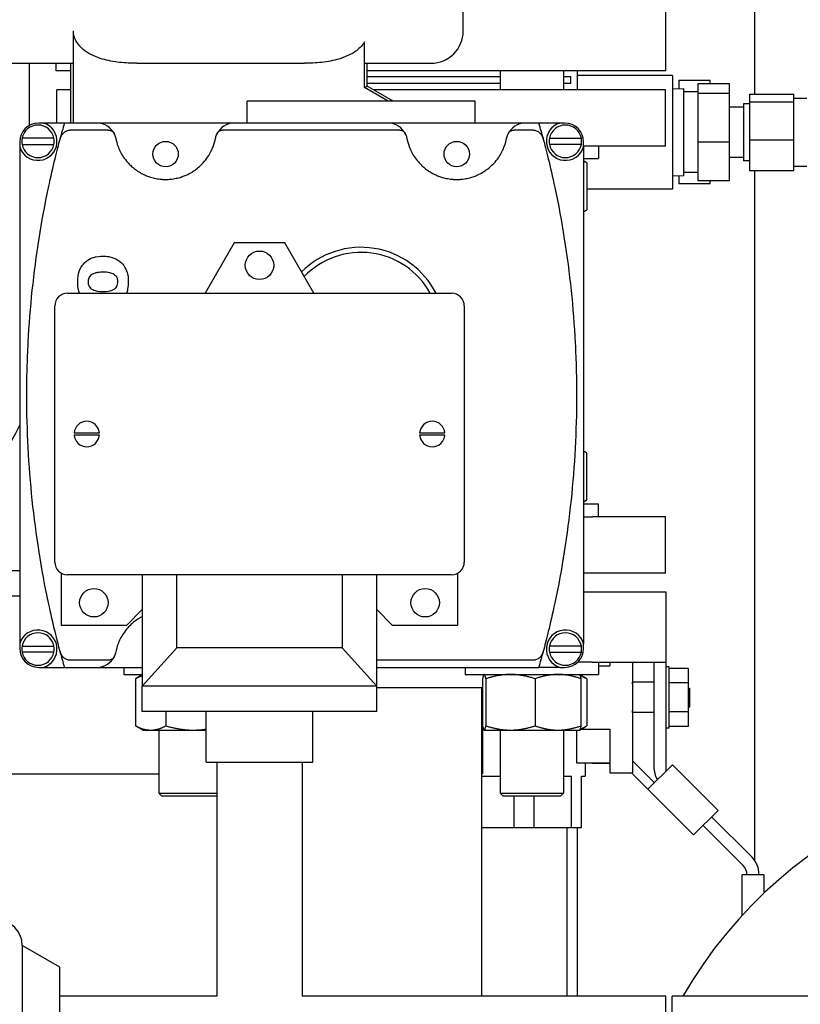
# Model space of a CAD drawing. Header units: inches. Extents: x 5 to 1128, y -85 to 748.
# Tile 105 of 256: x 227.57 to 235.25, y 187.03 to 196.72. Entities that reach past the tile are written whole.
import ezdxf

# ---------------------------------------------------------------- set-up
doc = ezdxf.new("R2010")
doc.units = ezdxf.units.IN
doc.header["$LTSCALE"] = 32
doc.header["$MEASUREMENT"] = 0
doc.layers.add('Visible (ANSI)', color=7, linetype='Continuous', lineweight=30)

msp = doc.modelspace()

# ---------------------------------------------------------------- linework, layer by layer
at = {"layer": 'Visible (ANSI)'}
for p, q in [((234.80726, 195.98434), (234.80726, 200.67117)), ((231.93676, 196.60561), (231.93676, 197.49961)), ((233.93226, 196.21306), (233.93226, 196.90306)), ((228.09767, 196.60561), (228.09767, 196.28761)), ((228.1009, 196.28761), (228.1009, 196.60561)), ((230.96586, 196.04804), (230.96586, 196.49697)), ((227.47976, 196.28761), (228.09767, 196.28761)), ((227.66963, 195.67636), (227.66963, 196.28761)), ((227.93226, 196.21306), (227.93226, 196.28761)), ((228.07326, 196.28761), (228.07326, 195.69941)), ((228.1009, 196.28761), (228.09767, 196.28761)), ((228.09767, 196.28761), (228.09767, 195.69941)), ((228.72438, 196.28761), (230.37414, 196.28761)), ((230.96586, 196.28761), (231.61876, 196.28761)), ((230.99026, 196.06213), (230.99026, 196.28761)), ((228.07326, 196.21306), (227.93226, 196.21306)), ((233.93226, 196.21306), (230.99026, 196.21306)), ((232.29914, 196.21306), (232.29914, 196.02757)), ((232.92414, 196.21306), (232.92414, 196.02757)), ((233.05726, 196.21306), (233.05726, 196.02757)), ((233.99726, 196.16867), (233.05726, 196.16867)), ((233.99726, 196.16867), (233.99726, 195.04867)), ((230.96586, 196.04804), (230.99026, 196.06213)), ((232.29914, 196.15306), (230.99026, 196.15306)), ((230.99026, 196.09056), (232.29914, 196.09056)), ((231.24819, 195.91321), (230.99026, 196.06213)), ((232.99476, 196.15306), (232.92414, 196.15306)), ((232.92414, 196.09056), (232.99476, 196.09056)), ((232.99476, 196.09056), (232.99476, 196.15306)), ((234.36726, 196.11674), (234.05726, 196.11674)), ((234.05726, 196.11674), (234.05726, 196.03643)), ((234.24726, 196.08644), (234.24726, 195.9897)), ((234.55742, 196.08644), (234.24726, 196.08644)), ((234.36726, 196.08644), (234.36726, 196.11674)), ((234.55742, 195.9897), (234.55742, 196.08644)), ((228.07326, 196.02757), (227.9362, 196.02757)), ((227.9362, 195.69941), (227.9362, 196.02757)), ((231.19939, 195.91321), (230.96586, 196.04804)), ((233.92833, 196.02757), (231.05013, 196.02757)), ((233.92833, 195.47245), (233.92833, 196.02757)), ((233.99726, 196.03455), (234.10426, 196.0379)), ((234.10426, 196.0379), (234.10426, 195.17944)), ((234.24726, 196.00517), (234.10426, 196.00517)), ((234.24726, 195.9897), (234.24726, 195.51193)), ((234.55742, 195.9897), (234.24726, 195.9897)), ((234.55742, 195.51193), (234.55742, 195.9897)), ((234.75426, 195.98434), (234.75426, 195.90827)), ((234.75426, 195.98434), (235.19128, 195.98434)), ((235.19128, 195.90827), (235.19128, 195.98434)), ((232.05426, 195.91321), (229.81016, 195.91321)), ((229.81016, 195.69941), (229.81016, 195.91321)), ((232.05426, 195.69941), (232.05426, 195.91321)), ((234.69522, 195.88927), (234.69522, 195.32807)), ((234.75426, 195.88927), (234.69522, 195.88927)), ((234.75426, 195.90827), (234.75426, 195.5326)), ((234.75426, 195.90827), (235.19128, 195.90827)), ((235.19128, 195.94267), (235.31726, 195.94267)), ((235.19128, 195.5326), (235.19128, 195.90827)), ((234.69522, 195.85617), (234.55742, 195.85617)), ((227.80471, 195.69941), (227.75971, 195.69941)), ((228.01221, 195.69941), (227.80471, 195.69941)), ((228.3336, 195.69941), (228.01221, 195.69941)), ((229.68282, 195.69941), (228.3336, 195.69941)), ((231.1986, 195.69941), (229.68282, 195.69941)), ((232.54782, 195.69941), (231.1986, 195.69941)), ((232.68221, 195.69941), (232.54782, 195.69941)), ((232.88971, 195.69941), (232.68221, 195.69941)), ((232.93471, 195.69941), (232.88971, 195.69941)), ((228.44714, 195.62941), (228.0696, 195.62941)), ((231.31214, 195.62941), (229.56929, 195.62941)), ((232.62482, 195.62941), (232.43429, 195.62941)), ((227.57221, 195.51191), (227.57221, 195.46691)), ((227.90938, 195.54941), (227.59505, 195.54941)), ((227.59505, 195.48941), (227.90938, 195.48941)), ((227.96931, 195.5422), (227.96945, 195.54272)), ((232.72497, 195.54272), (232.72511, 195.5422)), ((232.78505, 195.54941), (233.09938, 195.54941)), ((233.09938, 195.48941), (232.78505, 195.48941)), ((233.12221, 195.46691), (233.12221, 195.51191)), ((234.24726, 195.51193), (234.24726, 195.13089)), ((234.55742, 195.51193), (234.24726, 195.51193)), ((234.55742, 195.13089), (234.55742, 195.51193)), ((234.75426, 195.5326), (234.75426, 195.233)), ((234.75426, 195.5326), (235.19128, 195.5326)), ((235.19128, 195.233), (235.19128, 195.5326)), ((227.57221, 195.46691), (227.57221, 190.57691)), ((233.21235, 195.47245), (233.12221, 195.47245)), ((233.12221, 195.46691), (233.12221, 190.57691)), ((233.92833, 195.47245), (233.21235, 195.47245)), ((233.26789, 195.47245), (233.26789, 195.35045)), ((233.12221, 195.35045), (233.26789, 195.35045)), ((233.12221, 195.3263), (233.13568, 195.31853)), ((233.15193, 195.30858), (233.15193, 194.84532)), ((234.69522, 195.36117), (234.55742, 195.36117)), ((234.75426, 195.32807), (234.69522, 195.32807)), ((234.24726, 195.21217), (234.10426, 195.21217)), ((234.75426, 195.233), (235.19128, 195.233)), ((234.80726, 188.44175), (234.80726, 195.233)), ((235.19128, 195.27467), (235.31726, 195.27467)), ((233.99726, 195.18279), (234.10426, 195.17944)), ((234.05726, 195.18091), (234.05726, 195.1006)), ((234.36726, 195.1006), (234.05726, 195.1006)), ((234.55742, 195.13089), (234.24726, 195.13089)), ((234.36726, 195.1006), (234.36726, 195.13089)), ((233.99726, 195.04867), (233.15193, 195.04867)), ((233.12221, 194.82759), (233.13568, 194.83537)), ((229.68226, 194.52009), (229.39647, 194.02509)), ((230.18226, 194.52009), (229.68226, 194.52009)), ((230.46805, 194.02509), (230.18226, 194.52009)), ((228.04226, 194.02509), (231.82226, 194.02509)), ((227.91726, 191.38009), (227.91726, 193.90009)), ((231.94726, 193.90009), (231.94726, 191.38009)), ((228.10766, 192.65009), (228.13905, 192.65009)), ((228.13905, 192.63009), (228.10766, 192.63009)), ((228.13905, 192.65009), (228.32548, 192.65009)), ((228.32548, 192.63009), (228.13905, 192.63009)), ((228.32548, 192.65009), (228.35686, 192.65009)), ((228.35686, 192.63009), (228.32548, 192.63009)), ((231.50766, 192.65009), (231.53905, 192.65009)), ((231.53905, 192.63009), (231.50766, 192.63009)), ((231.53905, 192.65009), (231.72548, 192.65009)), ((231.72548, 192.63009), (231.53905, 192.63009)), ((231.72548, 192.65009), (231.75686, 192.65009)), ((231.75686, 192.63009), (231.72548, 192.63009)), ((233.12221, 192.47163), (233.14774, 192.4569)), ((233.15283, 191.99065), (233.15283, 192.45391)), ((233.12221, 191.97293), (233.14774, 191.98766)), ((233.26789, 191.94878), (233.12221, 191.94878)), ((233.26789, 191.82678), (233.26789, 191.94878)), ((233.12221, 191.82678), (233.21235, 191.82678)), ((233.92833, 191.82678), (233.21235, 191.82678)), ((233.92833, 191.27166), (233.92833, 191.82678)), ((225.09976, 191.29617), (227.57221, 191.29617)), ((227.97976, 191.27184), (227.97976, 190.76009)), ((231.82226, 191.25509), (228.04226, 191.25509)), ((228.77726, 191.25509), (228.77726, 190.16009)), ((229.11976, 190.53509), (229.11976, 191.25509)), ((230.74476, 191.25509), (230.74476, 190.53509)), ((231.08726, 190.16009), (231.08726, 191.25509)), ((231.88476, 190.76009), (231.88476, 191.27184)), ((233.92833, 191.27166), (233.12221, 191.27166)), ((227.57221, 191.04617), (225.09976, 191.04617)), ((233.12221, 191.08617), (233.93226, 191.08617)), ((233.93226, 191.08617), (233.93226, 190.39617)), ((228.62526, 190.76009), (228.77726, 190.91209)), ((231.08726, 190.91209), (231.23926, 190.76009)), ((227.97976, 190.76009), (228.62526, 190.76009)), ((231.23926, 190.76009), (231.88476, 190.76009)), ((233.93286, 190.79867), (233.93226, 190.79867)), ((233.93286, 189.32321), (233.93286, 190.79867)), ((227.57221, 190.57691), (227.57221, 190.53191)), ((227.59505, 190.55441), (227.90938, 190.55441)), ((233.09938, 190.55441), (232.78505, 190.55441)), ((233.12221, 190.53191), (233.12221, 190.57691)), ((227.90938, 190.49441), (227.59505, 190.49441)), ((227.96945, 190.5011), (227.96931, 190.50163)), ((228.77726, 190.16009), (229.11976, 190.53509)), ((230.74476, 190.53509), (229.11976, 190.53509)), ((230.74476, 190.53509), (231.08726, 190.16009)), ((232.72497, 190.5011), (232.72511, 190.50163)), ((232.78505, 190.49441), (233.09938, 190.49441)), ((228.44714, 190.41441), (228.0696, 190.41441)), ((232.62482, 190.41441), (231.08726, 190.41441)), ((233.20653, 190.39617), (233.06406, 190.39617)), ((233.20653, 190.39617), (233.93226, 190.39617)), ((233.26789, 190.39617), (233.26789, 190.27417)), ((233.26789, 190.36067), (233.37926, 190.36067)), ((233.37926, 190.39617), (233.37926, 190.36067)), ((233.60126, 190.39617), (233.60126, 189.30667)), ((233.81326, 190.39617), (233.81326, 189.36626)), ((233.96386, 190.34967), (233.93286, 190.34967)), ((233.96386, 189.74767), (233.96386, 190.34967)), ((227.75971, 190.34441), (227.80471, 190.34441)), ((227.80471, 190.34441), (228.01221, 190.34441)), ((228.01221, 190.34441), (228.3336, 190.34441)), ((228.3336, 190.34441), (228.77726, 190.34441)), ((228.59663, 190.34441), (228.59663, 190.27417)), ((228.59663, 190.27417), (228.77726, 190.27417)), ((228.77726, 190.2702), (228.72884, 190.24225)), ((231.08726, 190.34441), (232.68221, 190.34441)), ((231.95539, 190.34441), (231.95539, 190.27417)), ((231.95539, 190.27417), (233.26789, 190.27417)), ((232.14289, 190.27417), (232.14204, 190.27368)), ((232.88971, 190.34441), (232.68221, 190.34441)), ((232.88971, 190.34441), (232.93471, 190.34441)), ((233.08039, 190.27417), (233.08124, 190.27368)), ((233.08124, 190.27368), (233.13568, 190.24225)), ((234.15136, 190.33417), (233.96386, 190.33417)), ((234.15136, 190.33417), (234.15136, 190.19142)), ((228.7126, 190.2323), (228.7126, 189.76904)), ((231.08726, 190.16009), (228.77726, 190.16009)), ((228.77726, 189.91009), (228.77726, 190.16009)), ((231.08726, 189.91009), (231.08726, 190.16009)), ((232.12748, 190.2323), (232.12748, 189.76904)), ((232.15999, 190.2323), (232.15999, 189.76904)), ((232.64415, 190.2323), (232.64415, 189.76904)), ((233.0958, 190.2323), (233.0958, 189.76904)), ((233.15193, 190.2323), (233.15193, 189.76904)), ((233.60226, 190.19867), (233.60126, 190.19867)), ((233.60226, 190.17867), (233.60226, 190.19867)), ((233.81326, 190.19742), (233.60226, 190.19742)), ((233.60226, 190.17867), (233.60226, 190.15879)), ((234.15136, 190.19142), (233.96386, 190.19142)), ((234.15136, 190.19142), (234.15136, 189.90592)), ((231.08726, 190.14617), (232.12748, 190.14617)), ((232.11976, 187.10867), (232.11976, 190.14617)), ((234.15136, 190.14067), (234.16726, 190.14067)), ((234.16726, 189.95667), (234.16726, 190.14067)), ((231.08726, 189.91009), (228.77726, 189.91009)), ((229.01089, 189.91009), (229.01089, 189.76904)), ((229.40726, 189.41009), (229.40726, 189.91009)), ((230.45726, 189.41009), (230.45726, 189.91009)), ((233.60226, 189.89867), (233.60126, 189.89867)), ((233.60226, 189.93855), (233.60226, 189.91867)), ((233.60226, 189.89867), (233.60226, 189.91867)), ((233.81326, 189.89992), (233.60226, 189.89992)), ((234.15136, 189.90592), (233.96386, 189.90592)), ((234.15136, 189.95667), (234.16726, 189.95667)), ((234.15136, 189.90592), (234.15136, 189.76317)), ((228.78413, 189.72717), (228.72884, 189.75909)), ((228.78413, 189.72717), (228.86175, 189.72717)), ((228.86175, 189.72717), (229.28104, 189.72717)), ((228.94038, 189.72717), (228.94038, 189.10808)), ((229.28104, 189.72717), (229.40726, 189.72717)), ((232.14204, 189.72766), (232.11976, 189.74052)), ((232.12787, 189.73584), (232.12787, 189.29667)), ((232.14289, 189.72717), (232.14204, 189.72766)), ((232.14289, 189.72717), (232.14374, 189.72717)), ((232.14374, 189.72717), (232.40207, 189.72717)), ((232.29914, 189.72717), (232.29914, 189.10808)), ((232.40207, 189.72717), (232.86998, 189.72717)), ((232.86998, 189.72717), (233.08039, 189.72717)), ((232.92414, 189.72717), (232.92414, 189.10808)), ((233.05093, 189.72717), (233.05093, 189.40567)), ((233.08039, 189.72717), (233.08124, 189.72766)), ((233.08124, 189.72766), (233.13568, 189.75909)), ((233.09685, 189.73667), (233.37926, 189.73667)), ((233.37926, 189.73667), (233.37926, 189.30667)), ((233.96386, 189.74767), (233.93286, 189.74767)), ((234.15136, 189.76317), (233.96386, 189.76317)), ((229.40726, 189.41009), (230.45726, 189.41009)), ((229.51226, 189.41009), (229.51226, 187.10867)), ((230.35226, 189.41009), (230.35226, 187.10867)), ((233.05093, 189.40567), (233.37926, 189.40567)), ((233.13826, 189.40567), (233.13826, 189.27267)), ((233.20644, 189.40567), (233.20644, 189.40297)), ((233.20644, 189.40297), (233.37926, 189.40297)), ((233.81796, 189.2083), (233.60126, 189.425)), ((233.99629, 189.38664), (233.75453, 189.14488)), ((234.4453, 188.93762), (233.99629, 189.38664)), ((226.55726, 189.29617), (228.94038, 189.29617)), ((232.12787, 189.29667), (232.11976, 189.29667)), ((233.37926, 189.30667), (233.60126, 189.30667)), ((233.59274, 189.30667), (233.75453, 189.14488)), ((232.11976, 189.27267), (232.29914, 189.27267)), ((232.92414, 189.27267), (233.00181, 189.27267)), ((233.00181, 188.76867), (233.00181, 189.27267)), ((233.09976, 188.76867), (233.09976, 189.27267)), ((233.09976, 189.27267), (233.13826, 189.27267)), ((228.94038, 189.10808), (229.51226, 189.10808)), ((228.97168, 189.07678), (228.94038, 189.10808)), ((232.29914, 189.10808), (232.92414, 189.10808)), ((232.33044, 189.07678), (232.29914, 189.10808)), ((232.89284, 189.07678), (232.92414, 189.10808)), ((233.75453, 189.14488), (234.20354, 188.69586)), ((229.51226, 189.07678), (228.97168, 189.07678)), ((232.89284, 189.07678), (232.33044, 189.07678)), ((232.43931, 188.76867), (232.43931, 189.07678)), ((232.63522, 188.76867), (232.63522, 189.07678)), ((234.20354, 188.69586), (234.4453, 188.93762)), ((234.77564, 188.48043), (234.38188, 188.8742)), ((232.11976, 188.76867), (232.43931, 188.76867)), ((232.43931, 188.76867), (232.63522, 188.76867)), ((232.63522, 188.76867), (233.00181, 188.76867)), ((232.95726, 188.76867), (232.95726, 187.10867)), ((233.00181, 188.76867), (233.09976, 188.76867)), ((233.05726, 188.76867), (233.05726, 187.10867)), ((234.29731, 188.78963), (234.69265, 188.39428)), ((234.71226, 188.30167), (234.68226, 188.30167)), ((234.68226, 187.90454), (234.68226, 188.30167)), ((234.86586, 188.30167), (234.71226, 188.30167)), ((234.72926, 188.30589), (234.72926, 188.30167)), ((234.84886, 188.30167), (234.84886, 188.30366)), ((234.89586, 188.30167), (234.86586, 188.30167)), ((234.89586, 188.30167), (234.89586, 188.12162)), ((227.59726, 187.60867), (227.59726, 184.85867)), ((227.96726, 187.39505), (227.59726, 187.60867)), ((227.96726, 184.85867), (227.96726, 187.39505)), ((229.51226, 187.10867), (227.96726, 187.10867)), ((233.93226, 187.10867), (230.35226, 187.10867)), ((233.93226, 182.60867), (233.93226, 187.10867)), ((233.99476, 182.60867), (233.99476, 187.10867)), ((237.99476, 187.10867), (233.99476, 187.10867))]:
    msp.add_line(p, q, dxfattribs=at)
for centre, radius in [((229.00821, 195.39441), 0.125), ((231.87321, 195.39441), 0.125), ((229.93226, 194.30009), 0.14), ((228.30226, 190.98009), 0.14), ((231.56226, 190.98009), 0.14)]:
    msp.add_circle(centre, radius, dxfattribs=at)
for centre, radius, start, end in [((231.61876, 196.60561), 0.318, 270, 0), ((227.75221, 195.51941), 0.1875, 196.260205, 73.739795), ((227.75971, 195.51191), 0.1875, 90, 180), ((227.75221, 195.51941), 0.16, 10.806923, 169.193077), ((237.51506, 193.02191), 9.87285, 164.26441, 165.207002), ((228.3336, 195.51191), 0.1875, 24.050585, 90), ((229.68282, 195.51191), 0.1875, 90, 155.949415), ((231.1986, 195.51191), 0.1875, 24.050585, 90), ((232.54782, 195.51191), 0.1875, 90, 155.949415), ((223.17937, 193.02191), 9.87285, 14.792998, 15.73559), ((232.94221, 195.51941), 0.1875, 106.260205, 343.739795), ((232.94221, 195.51941), 0.16, 10.806923, 169.193077), ((232.93471, 195.51191), 0.1875, 0, 90), ((227.75221, 195.51941), 0.16, 169.193077, 190.806923), ((227.75221, 195.51941), 0.16, 190.806923, 349.193077), ((227.75221, 195.51941), 0.16, 349.193077, 10.806923), ((232.94221, 195.51941), 0.16, 169.193077, 190.806923), ((232.94221, 195.51941), 0.16, 190.806923, 349.193077), ((232.94221, 195.51941), 0.16, 349.193077, 10.806923), ((230.93221, 193.64941), 0.8275, 27.000173, 134.99737), ((230.93221, 193.64941), 0.7775, 28.893882, 135.986816), ((228.04226, 193.90009), 0.125, 90, 180), ((231.82226, 193.90009), 0.125, 0, 90), ((226.48213, 193.19867), 1.1875, 270, 336.630074), ((228.23226, 192.64009), 0.125, 4.588566, 175.411434), ((231.63226, 192.64009), 0.125, 4.588566, 175.411434), ((228.23226, 192.64009), 0.125, 184.588566, 355.411434), ((231.63226, 192.64009), 0.125, 184.588566, 355.411434), ((228.04226, 191.38009), 0.125, 180, 270), ((231.82226, 191.38009), 0.125, 270, 0), ((227.75221, 190.52441), 0.1875, 286.260205, 163.739795), ((227.75221, 190.52441), 0.16, 10.806923, 169.193077), ((232.94221, 190.52441), 0.1875, 16.260205, 253.739795), ((232.94221, 190.52441), 0.16, 10.806923, 169.193077), ((227.75221, 190.52441), 0.16, 169.193077, 190.806923), ((227.75221, 190.52441), 0.16, 349.193077, 10.806923), ((232.94221, 190.52441), 0.16, 169.193077, 190.806923), ((232.94221, 190.52441), 0.16, 349.193077, 10.806923), ((227.75971, 190.53191), 0.1875, 180, 270), ((227.75221, 190.52441), 0.16, 190.806923, 349.193077), ((237.51506, 193.02191), 9.87285, 194.792998, 195.73559), ((228.3336, 190.53191), 0.1875, 270, 335.949415), ((223.17937, 193.02191), 9.87285, 344.26441, 345.207002), ((232.94221, 190.52441), 0.16, 190.806923, 349.193077), ((232.93471, 190.53191), 0.1875, 270, 0), ((234.06326, 189.36626), 0.25, 180, 210.696901), ((237.99476, 184.85867), 4.5, 210, 150), ((234.59886, 188.30366), 0.25, 0, 45), ((234.60426, 188.30589), 0.125, 0, 45), ((227.34726, 187.60867), 0.25, 0, 180)]:
    msp.add_arc(centre, radius, start, end, dxfattribs=at)
for centre, major_axis, ratio, start_param, end_param in [((228.07031, 195.39523), (0.43471, 0.19266), 0.6279586, 6.2815618, 6.2848095), ((229.94748, 195.39462), (-0.43608, 0.19327), 0.6269713, 6.2815641, 6.2848066), ((230.93399, 195.39464), (0.43604, 0.19325), 0.6270018, 6.2815638, 6.2848065), ((232.81319, 195.39431), (-0.43679, 0.19358), 0.6264615, 6.2815651, 6.284805), ((228.06941, 190.649), (-0.43561, 0.19306), 0.6273059, 3.1399703, 3.1432146)]:
    msp.add_ellipse(centre, major_axis=major_axis, ratio=ratio, start_param=start_param, end_param=end_param, dxfattribs=at)
for points, knots in [([(228.72438, 196.28761), (228.67087, 196.28761), (228.61206, 196.28983), (228.49563, 196.30271), (228.43802, 196.31352), (228.3576, 196.33722), (228.32622, 196.34844), (228.26614, 196.37631), (228.23749, 196.39304), (228.19652, 196.42355), (228.17934, 196.43851), (228.14894, 196.47188), (228.13578, 196.49033), (228.1185, 196.52271), (228.11184, 196.53888), (228.10303, 196.57235), (228.1009, 196.58966), (228.1009, 196.60561)], [-5.6439662, -5.6439662, -5.6439662, -5.6439662, -5.2361589, -5.2361589, -4.8283515, -4.8283515, -4.59727, -4.59727, -4.3661885, -4.3661885, -4.2080571, -4.2080571, -4.0499257, -4.0499257, -3.9283825, -3.9283825, -3.8068394, -3.8068394, -3.8068394, -3.8068394]), ([(230.96586, 196.49697), (230.95707, 196.48258), (230.94636, 196.46834), (230.91919, 196.43851), (230.902, 196.42355), (230.86104, 196.39304), (230.83238, 196.37631), (230.77231, 196.34844), (230.74093, 196.33722), (230.6605, 196.31352), (230.6029, 196.30271), (230.48647, 196.28983), (230.42766, 196.28761), (230.37414, 196.28761)], [-11.1438546, -11.1438546, -11.1438546, -11.1438546, -11.0193005, -11.0193005, -10.8611691, -10.8611691, -10.6300876, -10.6300876, -10.3990061, -10.3990061, -9.9911987, -9.9911987, -9.5833913, -9.5833913, -9.5833913, -9.5833913]), ([(227.96945, 195.54272), (227.9725, 195.55409), (227.9771, 195.5654), (227.98937, 195.58611), (227.99704, 195.5959), (228.016, 195.6127), (228.0264, 195.61909), (228.04258, 195.62532), (228.04802, 195.6269), (228.0589, 195.62891), (228.06422, 195.62941), (228.0696, 195.62941)], [0.000001, 0.000001, 0.000001, 0.000001, 0.12468636, 0.12468636, 0.24253264, 0.24253264, 0.35764318, 0.35764318, 0.4114432, 0.4114432, 0.46081147, 0.46081147, 0.46081147, 0.46081147]), ([(228.44714, 195.62941), (228.44999, 195.62941), (228.45281, 195.62918), (228.45857, 195.62825), (228.46146, 195.62753), (228.47053, 195.62452), (228.47617, 195.62146), (228.48639, 195.61406), (228.49093, 195.60956), (228.49888, 195.59964), (228.50223, 195.59404), (228.50482, 195.58833)], [0, 0, 0, 0, 0.02169341, 0.02169341, 0.0450062, 0.0450062, 0.09803497, 0.09803497, 0.15604698, 0.15604698, 0.22012066, 0.22012066, 0.22012066, 0.22012066]), ([(229.5116, 195.58833), (229.5142, 195.59404), (229.51755, 195.59964), (229.5255, 195.60956), (229.53004, 195.61405), (229.54026, 195.62146), (229.54589, 195.62452), (229.55497, 195.62753), (229.55786, 195.62825), (229.56362, 195.62918), (229.56644, 195.62941), (229.56929, 195.62941)], [0.000001, 0.000001, 0.000001, 0.000001, 0.06460042, 0.06460042, 0.12308943, 0.12308943, 0.17656559, 0.17656559, 0.20007479, 0.20007479, 0.22195075, 0.22195075, 0.22195075, 0.22195075]), ([(231.31214, 195.62941), (231.31499, 195.62941), (231.31781, 195.62918), (231.32357, 195.62825), (231.32646, 195.62753), (231.33553, 195.62452), (231.34117, 195.62146), (231.35139, 195.61406), (231.35593, 195.60956), (231.36388, 195.59964), (231.36723, 195.59404), (231.36982, 195.58833)], [0, 0, 0, 0, 0.02169341, 0.02169341, 0.0450062, 0.0450062, 0.09803497, 0.09803497, 0.15604697, 0.15604697, 0.22012066, 0.22012066, 0.22012066, 0.22012066]), ([(232.3766, 195.58833), (232.3792, 195.59404), (232.38255, 195.59964), (232.3905, 195.60956), (232.39504, 195.61405), (232.40526, 195.62146), (232.41089, 195.62452), (232.41997, 195.62753), (232.42286, 195.62825), (232.42862, 195.62918), (232.43144, 195.62941), (232.43429, 195.62941)], [0.000001, 0.000001, 0.000001, 0.000001, 0.06460042, 0.06460042, 0.12308943, 0.12308943, 0.17656559, 0.17656559, 0.20007479, 0.20007479, 0.22195075, 0.22195075, 0.22195075, 0.22195075]), ([(232.62482, 195.62941), (232.63021, 195.62941), (232.63553, 195.62891), (232.64641, 195.6269), (232.65184, 195.62532), (232.66802, 195.61909), (232.67842, 195.61271), (232.69738, 195.5959), (232.70505, 195.58612), (232.71733, 195.5654), (232.72192, 195.55409), (232.72497, 195.54272)], [0, 0, 0, 0, 0.04100523, 0.04100523, 0.08569076, 0.08569076, 0.18129918, 0.18129918, 0.2792128, 0.2792128, 0.38281137, 0.38281137, 0.38281137, 0.38281137]), ([(227.85587, 195.06475), (227.87885, 195.1734), (227.90062, 195.26745), (227.93919, 195.42662), (227.95599, 195.49174), (227.96931, 195.5422)], [0, 0, 0, 0, 0.027475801, 0.027475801, 0.054951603, 0.054951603, 0.054951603, 0.054951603]), ([(228.51759, 195.54805), (228.52226, 195.52424), (228.52928, 195.49723), (228.54643, 195.45201), (228.55327, 195.43616), (228.57001, 195.40291), (228.57991, 195.38551), (228.60408, 195.3492), (228.61831, 195.3303), (228.64469, 195.30086), (228.65436, 195.29085), (228.67579, 195.27063), (228.68756, 195.26041), (228.71394, 195.23984), (228.72854, 195.22948), (228.75366, 195.21395), (228.76257, 195.20878), (228.78182, 195.19847), (228.79219, 195.19332), (228.81472, 195.18321), (228.82681, 195.17827), (228.84677, 195.17114), (228.85373, 195.16882), (228.86842, 195.16429), (228.87618, 195.16209), (228.90076, 195.15581), (228.91855, 195.15209), (228.94896, 195.14783), (228.95956, 195.14667), (228.97594, 195.14543), (228.98149, 195.1451), (228.99281, 195.14462), (228.99856, 195.14448), (229.01562, 195.14434), (229.02689, 195.14464), (229.04366, 195.14564), (229.04923, 195.14607), (229.06006, 195.14708), (229.06533, 195.14766), (229.08074, 195.14959), (229.0905, 195.15114), (229.10922, 195.15463), (229.11808, 195.15656), (229.14309, 195.16264), (229.15794, 195.16714), (229.18538, 195.17663), (229.19775, 195.18156), (229.23191, 195.19656), (229.251, 195.20686), (229.28511, 195.22761), (229.30009, 195.2381), (229.32696, 195.25881), (229.33886, 195.26906), (229.36051, 195.2893), (229.37023, 195.29928), (229.39689, 195.32877), (229.41136, 195.34783), (229.4359, 195.38447), (229.44593, 195.40202), (229.46288, 195.43553), (229.46978, 195.45149), (229.48709, 195.49699), (229.49414, 195.52414), (229.49884, 195.54805)], [0, 0, 0, 0, 0.01360987, 0.01360987, 0.0204148, 0.0204148, 0.02721973, 0.02721973, 0.03402466, 0.03402466, 0.03742713, 0.03742713, 0.0408296, 0.0408296, 0.04423206, 0.04423206, 0.0459333, 0.0459333, 0.04763453, 0.04763453, 0.04933576, 0.04933576, 0.05018638, 0.05018638, 0.051037, 0.051037, 0.05273823, 0.05273823, 0.05358885, 0.05358885, 0.05401416, 0.05401416, 0.05443946, 0.05443946, 0.05529008, 0.05529008, 0.05571539, 0.05571539, 0.0561407, 0.0561407, 0.05699131, 0.05699131, 0.05784193, 0.05784193, 0.05954316, 0.05954316, 0.0612444, 0.0612444, 0.06464686, 0.06464686, 0.06804933, 0.06804933, 0.0714518, 0.0714518, 0.07485426, 0.07485426, 0.0816592, 0.0816592, 0.08846413, 0.08846413, 0.09526906, 0.09526906, 0.10887893, 0.10887893, 0.10887893, 0.10887893]), ([(231.38259, 195.54805), (231.38717, 195.5247), (231.39402, 195.49827), (231.41058, 195.4541), (231.41717, 195.43862), (231.43325, 195.40618), (231.44273, 195.38921), (231.46577, 195.35383), (231.47931, 195.33542), (231.50424, 195.30675), (231.51335, 195.297), (231.53351, 195.27726), (231.54455, 195.26728), (231.56917, 195.24716), (231.58274, 195.23703), (231.61356, 195.21672), (231.63075, 195.20655), (231.66118, 195.19146), (231.67212, 195.18646), (231.69581, 195.17677), (231.70858, 195.17206), (231.73694, 195.16311), (231.75269, 195.15883), (231.77875, 195.15334), (231.78786, 195.15166), (231.80724, 195.14869), (231.81752, 195.14741), (231.82806, 195.14646)], [0, 0, 0, 0, 0.013348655, 0.013348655, 0.020022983, 0.020022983, 0.026697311, 0.026697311, 0.033371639, 0.033371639, 0.036708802, 0.036708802, 0.040045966, 0.040045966, 0.04338313, 0.04338313, 0.046720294, 0.046720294, 0.048388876, 0.048388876, 0.050057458, 0.050057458, 0.05172604, 0.05172604, 0.052560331, 0.052560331, 0.053394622, 0.053394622, 0.053394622, 0.053394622]), ([(231.91836, 195.14646), (231.92899, 195.14742), (231.93905, 195.14867), (231.9583, 195.15161), (231.96754, 195.15331), (231.99374, 195.15883), (232.00914, 195.16301), (232.03749, 195.17194), (232.05043, 195.1767), (232.07405, 195.18634), (232.08482, 195.19126), (232.11497, 195.20617), (232.1322, 195.21631), (232.15544, 195.23158), (232.16275, 195.23669), (232.17655, 195.24685), (232.18305, 195.25191), (232.2139, 195.27706), (232.23344, 195.29674), (232.2667, 195.33489), (232.28034, 195.35339), (232.30353, 195.38891), (232.31305, 195.40593), (232.32919, 195.43847), (232.3358, 195.45398), (232.3524, 195.49823), (232.35925, 195.52469), (232.36384, 195.54805)], [0.055681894, 0.055681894, 0.055681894, 0.055681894, 0.056513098, 0.056513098, 0.057344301, 0.057344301, 0.059006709, 0.059006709, 0.060669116, 0.060669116, 0.062331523, 0.062331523, 0.065656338, 0.065656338, 0.067318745, 0.067318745, 0.068981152, 0.068981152, 0.075630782, 0.075630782, 0.082280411, 0.082280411, 0.08893004, 0.08893004, 0.095579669, 0.095579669, 0.108878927, 0.108878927, 0.108878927, 0.108878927]), ([(232.72511, 195.5422), (232.73843, 195.49174), (232.75523, 195.42662), (232.7938, 195.26745), (232.81558, 195.1734), (232.83855, 195.06475)], [0, 0, 0, 0, 0.027475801, 0.027475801, 0.054951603, 0.054951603, 0.054951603, 0.054951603]), ([(231.82806, 195.14646), (231.83174, 195.14612), (231.83545, 195.14583), (231.83919, 195.14557), (231.84291, 195.14532), (231.84665, 195.14511), (231.85041, 195.14493), (231.85795, 195.14459), (231.86559, 195.14441), (231.87324, 195.14441), (231.88087, 195.14441), (231.88846, 195.14459), (231.89598, 195.14493), (231.89975, 195.1451), (231.9035, 195.14532), (231.90723, 195.14557), (231.91097, 195.14583), (231.91469, 195.14612), (231.91836, 195.14646)], [0, 0, 0, 0, 0.000290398, 0.000290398, 0.000290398, 0.0005790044, 0.0005790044, 0.0005790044, 0.0011578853, 0.0011578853, 0.0011578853, 0.001735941, 0.001735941, 0.001735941, 0.0020256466, 0.0020256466, 0.0020256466, 0.0023160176, 0.0023160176, 0.0023160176, 0.0023160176]), ([(227.64221, 193.02191), (227.64221, 193.10819), (227.64334, 193.19467), (227.6479, 193.36805), (227.65132, 193.45466), (227.66494, 193.71342), (227.6785, 193.88483), (227.73229, 194.3959), (227.78558, 194.73239), (227.85587, 195.06475)], [0.054789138, 0.054789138, 0.054789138, 0.054789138, 0.061306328, 0.061306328, 0.067823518, 0.067823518, 0.080857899, 0.080857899, 0.106926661, 0.106926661, 0.106926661, 0.106926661]), ([(232.83855, 195.06475), (232.90905, 194.73144), (232.96244, 194.39398), (233.01623, 193.88142), (233.02976, 193.7095), (233.04331, 193.44998), (233.0467, 193.3631), (233.05118, 193.18924), (233.05226, 193.10252), (233.052, 192.66998), (233.03366, 192.3273), (232.96216, 191.64837), (232.90899, 191.31213), (232.83855, 190.97908)], [0.00236789, 0.00236789, 0.00236789, 0.00236789, 0.02867585, 0.02867585, 0.04182983, 0.04182983, 0.04840682, 0.04840682, 0.05498381, 0.05498381, 0.08129178, 0.08129178, 0.10759974, 0.10759974, 0.10759974, 0.10759974]), ([(228.14282, 194.13668), (228.14349, 194.17902), (228.14857, 194.22052), (228.1803, 194.2928), (228.19959, 194.31417), (228.23926, 194.35182), (228.26581, 194.36459), (228.32974, 194.38882), (228.36931, 194.38943), (228.39228, 194.38984)], [-0.33239635, -0.33239635, -0.33239635, -0.33239635, -0.28879425, -0.28879425, -0.25097577, -0.25097577, -0.17501876, -0.17501876, 0, 0, 0, 0]), ([(228.39228, 194.38984), (228.4065, 194.38961), (228.41747, 194.38943), (228.44416, 194.38638), (228.45744, 194.38404), (228.4857, 194.37715), (228.5115, 194.36948), (228.56729, 194.33386), (228.58561, 194.31287), (228.61353, 194.27374), (228.62348, 194.24942), (228.63173, 194.22018), (228.63347, 194.21276), (228.64076, 194.17554), (228.641, 194.15171), (228.64124, 194.13668)], [-0.44922694, -0.44922694, -0.44922694, -0.44922694, -0.39646711, -0.39646711, -0.3495968, -0.3495968, -0.29123156, -0.29123156, -0.23086112, -0.23086112, -0.14432858, -0.14432858, -0.11527226, -0.11527226, 0, 0, 0, 0]), ([(228.39314, 194.23162), (228.37631, 194.23134), (228.358, 194.23104), (228.3277, 194.22598), (228.31666, 194.22333), (228.2916, 194.21456), (228.28382, 194.20927), (228.27744, 194.20491)], [-0.17404172, -0.17404172, -0.17404172, -0.17404172, -0.09926056, -0.09926056, -0.05897577, -0.05897577, 0, 0, 0, 0]), ([(228.50786, 194.20417), (228.50049, 194.2094), (228.48645, 194.21929), (228.4366, 194.23143), (228.41308, 194.23152), (228.39314, 194.23162)], [-0.31461119, -0.31461119, -0.31461119, -0.31461119, -0.15190685, -0.15190685, 0, 0, 0, 0]), ([(228.16135, 194.0251), (228.1567, 194.03719), (228.15178, 194.05319), (228.1434, 194.10051), (228.14309, 194.11966), (228.14282, 194.13668)], [-0.23886891, -0.23886891, -0.23886891, -0.23886891, -0.13054926, -0.13054926, 0, 0, 0, 0]), ([(228.27744, 194.20491), (228.27238, 194.201), (228.26702, 194.19687), (228.25958, 194.18733), (228.25539, 194.18139), (228.24697, 194.15898), (228.246, 194.14742), (228.24567, 194.13668)], [-0.28285262, -0.28285262, -0.28285262, -0.28285262, -0.14531996, -0.14531996, -0.0823859, -0.0823859, 0, 0, 0, 0]), ([(228.24567, 194.13668), (228.24603, 194.11944), (228.24873, 194.10782), (228.25342, 194.09561), (228.2563, 194.09005), (228.26608, 194.07798), (228.27049, 194.07413), (228.27534, 194.06993)], [-0.18869239, -0.18869239, -0.18869239, -0.18869239, -0.10404925, -0.10404925, -0.04901436, -0.04901436, 0, 0, 0, 0]), ([(228.50662, 194.06807), (228.51346, 194.07366), (228.5202, 194.07923), (228.52996, 194.09552), (228.53346, 194.10273), (228.53814, 194.12364), (228.53824, 194.13233), (228.53839, 194.13791)], [-0.17373579, -0.17373579, -0.17373579, -0.17373579, -0.08595963, -0.08595963, -0.04281867, -0.04281867, 0, 0, 0, 0]), ([(228.53839, 194.13791), (228.53788, 194.14773), (228.5375, 194.15762), (228.52956, 194.18039), (228.52515, 194.18664), (228.51817, 194.19598), (228.51273, 194.20029), (228.50786, 194.20417)], [-0.084355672, -0.084355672, -0.084355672, -0.084355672, -0.064508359, -0.064508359, -0.047624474, -0.047624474, 0, 0, 0, 0]), ([(228.64124, 194.13668), (228.64091, 194.11594), (228.63994, 194.09208), (228.63098, 194.0489), (228.62695, 194.03586), (228.62282, 194.02506)], [-0.446340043, -0.446340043, -0.446340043, -0.446340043, -0.416208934, -0.416208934, -0.398848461, -0.398848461, -0.398848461, -0.398848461]), ([(228.27534, 194.06993), (228.28552, 194.06271), (228.29319, 194.05768), (228.34335, 194.04237), (228.3715, 194.042), (228.39314, 194.04174)], [-0.28651476, -0.28651476, -0.28651476, -0.28651476, -0.1649188, -0.1649188, 0, 0, 0, 0]), ([(228.39314, 194.04174), (228.41185, 194.04185), (228.43409, 194.04203), (228.47963, 194.05298), (228.48762, 194.05696), (228.49878, 194.06274), (228.50202, 194.06493), (228.50662, 194.06807)], [-0.19828125, -0.19828125, -0.19828125, -0.19828125, -0.10230831, -0.10230831, -0.04254504, -0.04254504, 0, 0, 0, 0]), ([(227.85587, 190.97908), (227.78523, 191.31308), (227.73197, 191.65028), (227.66046, 192.33118), (227.64221, 192.67486), (227.64221, 193.02191)], [0.002354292, 0.002354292, 0.002354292, 0.002354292, 0.028571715, 0.028571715, 0.054789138, 0.054789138, 0.054789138, 0.054789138]), ([(227.96931, 190.50163), (227.95599, 190.55209), (227.93919, 190.61721), (227.90062, 190.77638), (227.87885, 190.87043), (227.85587, 190.97908)], [0, 0, 0, 0, 0.027475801, 0.027475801, 0.054951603, 0.054951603, 0.054951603, 0.054951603]), ([(232.83855, 190.97908), (232.81558, 190.87043), (232.7938, 190.77638), (232.75523, 190.61721), (232.73843, 190.55209), (232.72511, 190.50163)], [0, 0, 0, 0, 0.027475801, 0.027475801, 0.054951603, 0.054951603, 0.054951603, 0.054951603]), ([(228.77726, 190.8429), (228.76691, 190.83751), (228.75736, 190.83206), (228.73131, 190.81622), (228.71633, 190.80573), (228.68947, 190.78502), (228.67756, 190.77477), (228.65592, 190.75453), (228.64619, 190.74455), (228.61953, 190.71506), (228.60507, 190.69599), (228.58053, 190.65936), (228.5705, 190.64181), (228.55355, 190.6083), (228.54665, 190.59234), (228.52934, 190.54683), (228.52228, 190.51969), (228.51759, 190.49578)], [0.062854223, 0.062854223, 0.062854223, 0.062854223, 0.064646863, 0.064646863, 0.06804933, 0.06804933, 0.071451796, 0.071451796, 0.074854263, 0.074854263, 0.081659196, 0.081659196, 0.088464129, 0.088464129, 0.095269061, 0.095269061, 0.108878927, 0.108878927, 0.108878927, 0.108878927]), ([(228.0696, 190.41441), (228.06422, 190.41441), (228.0589, 190.41492), (228.04802, 190.41693), (228.04258, 190.41851), (228.02641, 190.42474), (228.016, 190.43112), (227.99705, 190.44792), (227.98937, 190.45771), (227.9771, 190.47843), (227.9725, 190.48973), (227.96945, 190.5011)], [0, 0, 0, 0, 0.04100523, 0.04100523, 0.08569076, 0.08569076, 0.18129918, 0.18129918, 0.2792128, 0.2792128, 0.38281137, 0.38281137, 0.38281137, 0.38281137]), ([(228.50482, 190.4555), (228.50223, 190.44979), (228.49888, 190.44419), (228.49093, 190.43427), (228.48639, 190.42977), (228.47617, 190.42237), (228.47053, 190.4193), (228.46146, 190.4163), (228.45857, 190.41558), (228.45281, 190.41465), (228.44999, 190.41441), (228.44714, 190.41441)], [0.000001, 0.000001, 0.000001, 0.000001, 0.06460667, 0.06460667, 0.12310041, 0.12310041, 0.17657026, 0.17657026, 0.20007695, 0.20007695, 0.22195076, 0.22195076, 0.22195076, 0.22195076]), ([(232.72497, 190.5011), (232.72192, 190.48974), (232.71733, 190.47843), (232.70506, 190.45772), (232.69738, 190.44793), (232.67843, 190.43113), (232.66803, 190.42474), (232.65185, 190.41851), (232.64641, 190.41693), (232.63553, 190.41492), (232.63021, 190.41441), (232.62482, 190.41441)], [0.000001, 0.000001, 0.000001, 0.000001, 0.12468636, 0.12468636, 0.24253264, 0.24253264, 0.35764318, 0.35764318, 0.4114432, 0.4114432, 0.46081147, 0.46081147, 0.46081147, 0.46081147])]:
    msp.add_open_spline(points, degree=3, knots=knots, dxfattribs=at)
for points in [[(228.50522, 195.58744), (228.5107, 195.57497), (228.51488, 195.56184), (228.51759, 195.54805)], [(229.49884, 195.54805), (229.50155, 195.56184), (229.50572, 195.57497), (229.51121, 195.58744)], [(231.37022, 195.58744), (231.3757, 195.57497), (231.37988, 195.56184), (231.38259, 195.54805)], [(232.36384, 195.54805), (232.36655, 195.56184), (232.37072, 195.57497), (232.37621, 195.58744)], [(228.51759, 190.49578), (228.51488, 190.48198), (228.5107, 190.46886), (228.50522, 190.45639)]]:
    msp.add_open_spline(points, degree=3, dxfattribs=at)
for points, weights in [([(233.15193, 195.30858), (233.13665, 195.31845), (233.12221, 195.32589)], [1, 1.00869312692, 1.01340412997]), ([(233.12221, 194.828), (233.13665, 194.83545), (233.15193, 194.84532)], [1.01340412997, 1.00869312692, 1]), ([(233.15283, 192.45391), (233.13713, 192.46272), (233.12221, 192.46959)], [1, 1.00775311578, 1.01233874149]), ([(233.14774, 192.4569), (233.15027, 192.45543), (233.15283, 192.45391)], [1.00256693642, 1.00133007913, 1]), ([(233.12221, 191.97497), (233.13713, 191.98184), (233.15283, 191.99065)], [1.01233874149, 1.00775311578, 1]), ([(233.15283, 191.99065), (233.15027, 191.98913), (233.14774, 191.98766)], [1, 1.00133007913, 1.00256693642]), ([(228.77726, 190.26007), (228.74643, 190.25003), (228.7126, 190.2323)], [1.01841948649, 1.01572346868, 1]), ([(232.14374, 190.27417), (232.13619, 190.27417), (232.12748, 190.2323)], [1, 1.0379548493, 1]), ([(232.15999, 190.2323), (232.15128, 190.27417), (232.14374, 190.27417)], [1, 1.0379548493, 1]), ([(232.40207, 190.27417), (232.28972, 190.27417), (232.15999, 190.2323)], [1, 1.0379548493, 1]), ([(232.64415, 190.2323), (232.51442, 190.27417), (232.40207, 190.27417)], [1, 1.0379548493, 1]), ([(232.86998, 190.27417), (232.76517, 190.27417), (232.64415, 190.2323)], [1, 1.0379548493, 1]), ([(233.0958, 190.2323), (232.97478, 190.27417), (232.86998, 190.27417)], [1, 1.0379548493, 1]), ([(233.08124, 190.27368), (233.088, 190.26977), (233.0958, 190.2323)], [1.00734393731, 1.03383587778, 1]), ([(233.15193, 190.2323), (233.11774, 190.25438), (233.08709, 190.26462)], [1, 1.01965956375, 1.01895290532]), ([(228.7126, 190.2323), (228.72085, 190.23763), (228.72884, 190.24225)], [1, 1.00467764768, 1.00820232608]), ([(228.7126, 189.76904), (228.79252, 189.72717), (228.86175, 189.72717)], [1, 1.0379548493, 1]), ([(228.72884, 189.75909), (228.72085, 189.76371), (228.7126, 189.76904)], [1.00820232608, 1.00467764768, 1]), ([(228.86175, 189.72717), (228.93097, 189.72717), (229.01089, 189.76904)], [1, 1.0379548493, 1]), ([(229.01089, 189.76904), (229.15566, 189.72717), (229.28104, 189.72717)], [1, 1.0379548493, 1]), ([(232.12748, 189.76904), (232.13619, 189.72717), (232.14374, 189.72717)], [1, 1.0379548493, 1]), ([(232.14374, 189.72717), (232.15128, 189.72717), (232.15999, 189.76904)], [1, 1.0379548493, 1]), ([(232.15999, 189.76904), (232.28972, 189.72717), (232.40207, 189.72717)], [1, 1.0379548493, 1]), ([(232.40207, 189.72717), (232.51442, 189.72717), (232.64415, 189.76904)], [1, 1.0379548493, 1]), ([(232.64415, 189.76904), (232.76517, 189.72717), (232.86998, 189.72717)], [1, 1.0379548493, 1]), ([(232.86998, 189.72717), (232.97478, 189.72717), (233.0958, 189.76904)], [1, 1.0379548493, 1]), ([(233.0958, 189.76904), (233.088, 189.73156), (233.08124, 189.72766)], [1, 1.03383587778, 1.00734393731]), ([(233.08709, 189.73672), (233.11774, 189.74696), (233.15193, 189.76904)], [1.01895290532, 1.01965956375, 1]), ([(229.28104, 189.72717), (229.34304, 189.72717), (229.40726, 189.73684)], [1, 1.01841722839, 1.01896088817]), ([(232.11976, 189.74702), (232.12712, 189.74422), (232.13435, 189.74182)], [1.01611822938, 1.01754865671, 1.01826345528])]:
    msp.add_rational_spline(points, weights, degree=2, dxfattribs=at)

doc.saveas('drawing.dxf')
